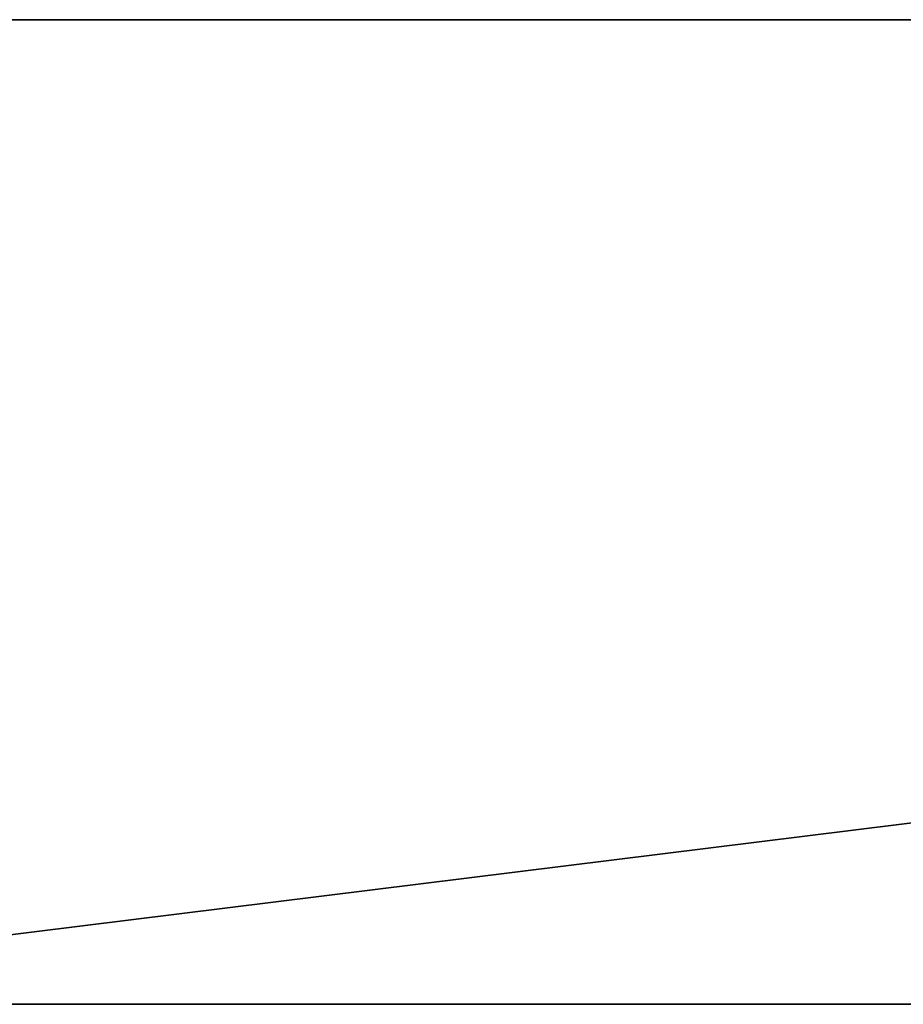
# Model space of a CAD drawing. Header units: metres. Extents: x -20 to 119, y -26 to 25.
# Tile 8 of 18: x 11 to 20, y -25 to -15. Entities that reach past the tile are written whole.
import ezdxf

# ---------------------------------------------------------------- set-up
doc = ezdxf.new("R2010")
doc.units = ezdxf.units.M

msp = doc.modelspace()

# ---------------------------------------------------------------- linework, layer by layer
at = {"layer": 'Building Shading', "color": 195}
for points in [[(86.8367, -15.0766), (90.3209, -25.2111), (5.19847, -25.2111)], [(5.19847, -25.2111), (90.3209, -25.2111), (86.8367, -15.0766)], [(5.19847, -25.2111), (5.20375, -15.0766), (86.8367, -15.0766)], [(86.8367, -15.0766), (5.20375, -15.0766), (5.19847, -25.2111)], [(86.8367, -15.0766, 16.2), (90.3209, -25.2111, 16.2), (5.19847, -25.2111, 16.2)], [(5.19847, -25.2111, 16.2), (90.3209, -25.2111, 16.2), (86.8367, -15.0766, 16.2)], [(5.19847, -25.2111, 16.2), (5.20375, -15.0766, 16.2), (86.8367, -15.0766, 16.2)], [(86.8367, -15.0766, 16.2), (5.20375, -15.0766, 16.2), (5.19847, -25.2111, 16.2)], [(5.20375, -15.0766), (5.20375, -15.0766, 16.2), (86.8367, -15.0766, 16.2), (86.8367, -15.0766)], [(86.8367, -15.0766), (86.8367, -15.0766, 16.2), (5.20375, -15.0766, 16.2), (5.20375, -15.0766)], [(90.3209, -25.2111), (90.3209, -25.2111, 16.2), (5.19847, -25.2111, 16.2), (5.19847, -25.2111)], [(5.19847, -25.2111), (5.19847, -25.2111, 16.2), (90.3209, -25.2111, 16.2), (90.3209, -25.2111)]]:
    msp.add_3dface(points, dxfattribs=at)

doc.saveas('drawing.dxf')
